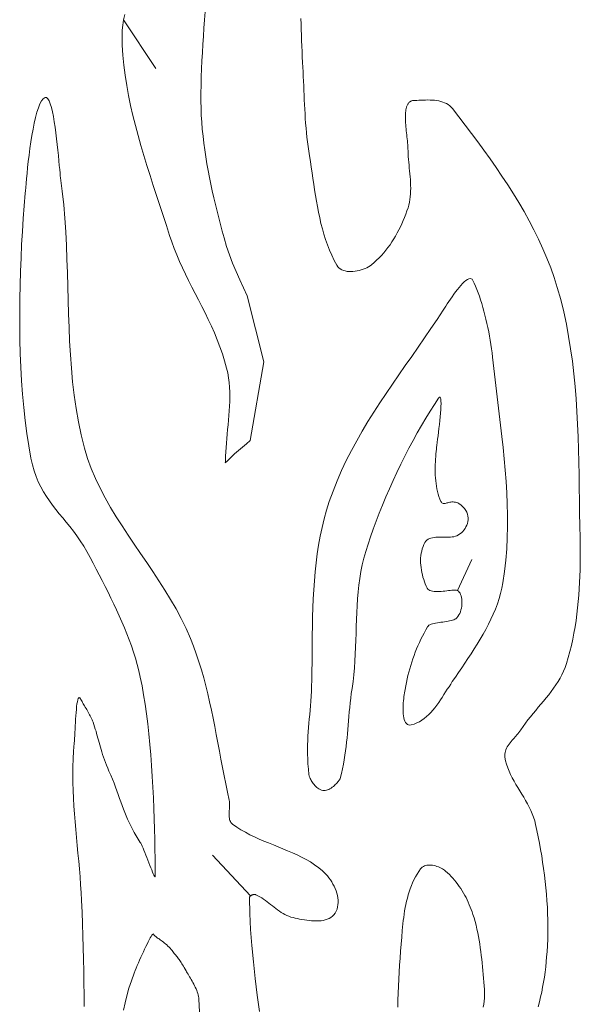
# Model space of a CAD drawing. Header units: inches. Extents: x -12 to 23, y -13.2 to 21.7.
# Tile 54 of 75: x 19.2 to 21.2, y 0.9 to 4.6. Entities that reach past the tile are written whole.
import ezdxf

# ---------------------------------------------------------------- set-up
doc = ezdxf.new("R2010")
doc.units = ezdxf.units.IN
doc.header["$MEASUREMENT"] = 0
doc.layers.get('0').update_dxf_attribs({"lineweight": 0})

msp = doc.modelspace()

# ---------------------------------------------------------------- linework, layer by layer
at = {"color": 7, "linetype": 'Continuous', "lineweight": 0}
for p, q in [((19.5602, 4.5833), (19.5557, 4.5634)), ((19.856, 4.563), (19.8582, 4.5932)), ((19.5524, 4.544), (19.5504, 4.5252)), ((19.5557, 4.5634), (19.5524, 4.544)), ((19.8516, 4.5025), (19.8537, 4.5328)), ((19.8537, 4.5328), (19.856, 4.563)), ((19.5504, 4.5252), (19.5498, 4.5067)), ((19.5498, 4.5067), (19.5507, 4.4696)), ((19.8495, 4.4723), (19.8516, 4.5025)), ((19.5507, 4.4696), (19.553, 4.4322)), ((19.8477, 4.442), (19.8495, 4.4723)), ((19.553, 4.4322), (19.5566, 4.3948)), ((19.846, 4.4118), (19.8477, 4.442)), ((19.5566, 4.3948), (19.5613, 4.3575)), ((19.8435, 4.3514), (19.8446, 4.3816)), ((19.8446, 4.3816), (19.846, 4.4118)), ((19.5613, 4.3575), (19.5671, 4.3203)), ((19.8427, 4.3213), (19.8435, 4.3514)), ((19.5671, 4.3203), (19.5738, 4.2831)), ((19.8423, 4.2913), (19.8427, 4.3213)), ((19.5738, 4.2831), (19.5815, 4.2459)), ((19.8423, 4.2613), (19.8423, 4.2913)), ((19.5815, 4.2459), (19.5901, 4.2087)), ((19.8428, 4.2354), (19.8423, 4.2613)), ((19.5901, 4.2087), (19.5993, 4.1716)), ((19.8438, 4.2095), (19.8428, 4.2354)), ((19.8454, 4.1836), (19.8438, 4.2095)), ((19.5993, 4.1716), (19.6093, 4.1345)), ((19.8475, 4.1578), (19.8454, 4.1836)), ((19.6093, 4.1345), (19.6198, 4.0974)), ((19.8501, 4.1321), (19.8475, 4.1578)), ((19.8531, 4.1064), (19.8501, 4.1321)), ((19.6198, 4.0974), (19.6308, 4.0603)), ((19.8565, 4.0808), (19.8531, 4.1064)), ((19.6308, 4.0603), (19.6422, 4.0233)), ((19.8604, 4.0553), (19.8565, 4.0808)), ((19.8646, 4.0298), (19.8604, 4.0553)), ((19.6422, 4.0233), (19.6539, 3.9862)), ((19.8691, 4.0044), (19.8646, 4.0298)), ((19.6539, 3.9862), (19.6658, 3.9491)), ((19.874, 3.9791), (19.8691, 4.0044)), ((19.6658, 3.9491), (19.6779, 3.912)), ((19.8792, 3.9538), (19.874, 3.9791)), ((19.8846, 3.9286), (19.8792, 3.9538)), ((19.6779, 3.912), (19.69, 3.875)), ((19.8903, 3.9035), (19.8846, 3.9286)), ((19.69, 3.875), (19.7021, 3.838)), ((19.8962, 3.8785), (19.8903, 3.9035)), ((19.9022, 3.8536), (19.8962, 3.8785)), ((19.7021, 3.838), (19.7141, 3.8009)), ((19.9085, 3.8288), (19.9022, 3.8536)), ((19.7141, 3.8009), (19.7257, 3.7641)), ((19.9148, 3.804), (19.9085, 3.8288)), ((19.9213, 3.7793), (19.9148, 3.804)), ((19.7257, 3.7641), (19.7339, 3.7395)), ((19.928, 3.7544), (19.9213, 3.7793)), ((19.7339, 3.7395), (19.7428, 3.7154)), ((19.9373, 3.7229), (19.928, 3.7544)), ((19.7428, 3.7154), (19.7525, 3.6914)), ((19.7525, 3.6914), (19.7628, 3.6675)), ((19.9481, 3.6914), (19.9373, 3.7229)), ((19.9599, 3.6604), (19.9481, 3.6914)), ((19.7628, 3.6675), (19.7737, 3.6437)), ((19.9727, 3.6298), (19.9599, 3.6604)), ((19.7737, 3.6437), (19.7851, 3.6199)), ((19.7851, 3.6199), (19.7968, 3.5962)), ((19.9862, 3.5996), (19.9727, 3.6298)), ((19.7968, 3.5962), (19.8088, 3.5724)), ((20.0002, 3.5697), (19.9862, 3.5996)), ((19.8088, 3.5724), (19.821, 3.5485)), ((19.821, 3.5485), (19.8333, 3.5246)), ((20.0144, 3.54), (20.0002, 3.5697)), ((19.8333, 3.5246), (19.8455, 3.5005)), ((20.0754, 3.2948), (20.0144, 3.54)), ((19.8455, 3.5005), (19.8577, 3.4763)), ((19.8577, 3.4763), (19.8696, 3.4518)), ((19.8696, 3.4518), (19.8812, 3.4271)), ((19.8812, 3.4271), (19.8923, 3.4021)), ((19.8923, 3.4021), (19.9029, 3.3769)), ((19.9029, 3.3769), (19.9129, 3.3512)), ((19.9129, 3.3512), (19.922, 3.3252)), ((19.922, 3.3252), (19.9304, 3.2987)), ((19.9304, 3.2987), (19.9377, 3.2717)), ((20.0255, 3.003), (20.0754, 3.2948)), ((19.9377, 3.2717), (19.9416, 3.2539)), ((19.9416, 3.2539), (19.9447, 3.2361)), ((19.9447, 3.2361), (19.947, 3.2183)), ((19.947, 3.2183), (19.9485, 3.2005)), ((19.9485, 3.2005), (19.9493, 3.1828)), ((19.9493, 3.1828), (19.9496, 3.1652)), ((19.9493, 3.1476), (19.9486, 3.1301)), ((19.9496, 3.1652), (19.9493, 3.1476)), ((19.9476, 3.1127), (19.9463, 3.0954)), ((19.9486, 3.1301), (19.9476, 3.1127)), ((19.9448, 3.0782), (19.9432, 3.0611)), ((19.9463, 3.0954), (19.9448, 3.0782)), ((19.9415, 3.0441), (19.9398, 3.0273)), ((19.9432, 3.0611), (19.9415, 3.0441)), ((19.9382, 3.0105), (19.9367, 2.9939)), ((19.9398, 3.0273), (19.9382, 3.0105)), ((20.0109, 2.9909), (20.0255, 3.003)), ((19.9344, 2.9611), (19.9337, 2.945)), ((19.9354, 2.9774), (19.9344, 2.9611)), ((19.9367, 2.9939), (19.9354, 2.9774)), ((19.9672, 2.9534), (19.9816, 2.9661)), ((19.9816, 2.9661), (19.9963, 2.9786)), ((19.9963, 2.9786), (20.0109, 2.9909)), ((19.9328, 2.92), (19.9393, 2.9269)), ((19.9331, 2.9239), (19.9328, 2.92)), ((19.9333, 2.9283), (19.9331, 2.9239)), ((19.9337, 2.945), (19.9333, 2.9283)), ((19.9393, 2.9269), (19.953, 2.9404)), ((19.953, 2.9404), (19.9672, 2.9534))]:
    msp.add_line(p, q, dxfattribs=at)
at = {"color": 30, "linetype": 'Continuous', "lineweight": 0, "true_color": 0xff7e00}
for p, q in [((19.5557, 4.5634), (19.6755, 4.3831)), ((20.7945, 2.4466), (20.8474, 2.5623)), ((20.026, 1.3142), (19.8853, 1.4651))]:
    msp.add_line(p, q, dxfattribs=at)
at = {"color": 7, "linetype": 'Continuous', "lineweight": 0}
for points in [[(20.2134, 4.5677), (20.214, 4.5474), (20.2146, 4.5271), (20.2152, 4.5068), (20.2159, 4.4865), (20.2167, 4.4662), (20.2175, 4.4459), (20.2185, 4.4256), (20.2196, 4.4053), (20.2205, 4.388), (20.2213, 4.3706), (20.2221, 4.3532), (20.2229, 4.3358), (20.2236, 4.3185), (20.2243, 4.3011), (20.225, 4.2837), (20.2258, 4.2663), (20.2266, 4.2489), (20.2275, 4.2315), (20.2285, 4.2141), (20.2296, 4.1968), (20.2308, 4.1795), (20.2322, 4.1621), (20.2338, 4.1448), (20.2355, 4.1276), (20.2375, 4.1103), (20.2397, 4.0931), (20.2422, 4.0759), (20.2449, 4.0588), (20.2483, 4.0381), (20.2515, 4.0173), (20.2547, 3.9964), (20.2578, 3.9754), (20.2608, 3.9544), (20.264, 3.9334), (20.2673, 3.9124), (20.2708, 3.8914), (20.2744, 3.8705), (20.2784, 3.8497), (20.2828, 3.8291), (20.2875, 3.8085), (20.2927, 3.7882), (20.2984, 3.7681), (20.3046, 3.7482), (20.3115, 3.7285), (20.3191, 3.7091), (20.3274, 3.6901), (20.3365, 3.6714), (20.3464, 3.653), (20.35, 3.6478), (20.3543, 3.6433), (20.3592, 3.6395), (20.3648, 3.6363), (20.3708, 3.6338), (20.3773, 3.6319), (20.3842, 3.6306), (20.3913, 3.6299), (20.3987, 3.6296), (20.4063, 3.6299), (20.4139, 3.6307), (20.4216, 3.632), (20.4292, 3.6336), (20.4367, 3.6357), (20.444, 3.6382), (20.4511, 3.641), (20.4578, 3.6441), (20.4641, 3.6475), (20.47, 3.6512), (20.4753, 3.6551), (20.4849, 3.6632), (20.4942, 3.6717), (20.5032, 3.6805), (20.5119, 3.6896), (20.5203, 3.6991), (20.5284, 3.7089), (20.5362, 3.719), (20.5437, 3.7293), (20.5508, 3.7398), (20.5577, 3.7506), (20.5643, 3.7616), (20.5706, 3.7728), (20.5767, 3.7841), (20.5824, 3.7956), (20.5878, 3.8072), (20.5929, 3.8189), (20.5978, 3.8307), (20.6023, 3.8426), (20.6066, 3.8545), (20.6105, 3.8665), (20.6135, 3.8766), (20.6158, 3.8868), (20.6176, 3.8971), (20.6189, 3.9074), (20.6198, 3.9179), (20.6203, 3.9284), (20.6205, 3.9389), (20.6203, 3.9495), (20.6199, 3.9602), (20.6192, 3.9709), (20.6184, 3.9816), (20.6174, 3.9923), (20.6164, 4.003), (20.6153, 4.0138), (20.6143, 4.0245), (20.6132, 4.0352), (20.6123, 4.0459), (20.6115, 4.0566), (20.6109, 4.0672), (20.6105, 4.0778), (20.6103, 4.0852), (20.6099, 4.0926), (20.6094, 4.1), (20.6088, 4.1074), (20.6081, 4.1148), (20.6074, 4.1222), (20.6066, 4.1296), (20.6058, 4.137), (20.605, 4.1444), (20.6042, 4.1518), (20.6035, 4.1592), (20.6028, 4.1666), (20.6022, 4.174), (20.6017, 4.1814), (20.6014, 4.1888), (20.6011, 4.1962), (20.6011, 4.2036), (20.6012, 4.2109), (20.6015, 4.2183), (20.6021, 4.2257), (20.6023, 4.228), (20.6027, 4.2304), (20.6032, 4.2329), (20.6038, 4.2354), (20.6045, 4.2379), (20.6053, 4.2405), (20.6062, 4.243), (20.6072, 4.2454), (20.6083, 4.2478), (20.6096, 4.2501), (20.6109, 4.2523), (20.6123, 4.2544), (20.6139, 4.2563), (20.6155, 4.2581), (20.6173, 4.2596), (20.6191, 4.261), (20.621, 4.2621), (20.6231, 4.2629), (20.6252, 4.2635), (20.6274, 4.2637), (20.6351, 4.2641), (20.643, 4.2646), (20.651, 4.265), (20.6592, 4.2654), (20.6674, 4.2657), (20.6757, 4.2659), (20.684, 4.266), (20.6923, 4.2658), (20.7006, 4.2654), (20.7087, 4.2648), (20.7167, 4.2638), (20.7245, 4.2625), (20.732, 4.2607), (20.7393, 4.2585), (20.7463, 4.2559), (20.753, 4.2527), (20.7593, 4.249), (20.7651, 4.2447), (20.7705, 4.2398), (20.7754, 4.2342), (20.7989, 4.2037), (20.8224, 4.173), (20.8458, 4.142), (20.8691, 4.1109), (20.8921, 4.0795), (20.9148, 4.0479), (20.9371, 4.016), (20.959, 3.9838), (20.9804, 3.9513), (21.0013, 3.9185), (21.0215, 3.8854), (21.041, 3.852), (21.0598, 3.8182), (21.0777, 3.784), (21.0947, 3.7494), (21.1108, 3.7145), (21.1259, 3.6792), (21.1398, 3.6434), (21.1526, 3.6072), (21.1642, 3.5706), (21.1768, 3.5257), (21.1879, 3.4805), (21.1977, 3.435), (21.2063, 3.3892), (21.2137, 3.3432), (21.2201, 3.297), (21.2255, 3.2506), (21.2301, 3.204), (21.2338, 3.1573), (21.2369, 3.1105), (21.2393, 3.0635), (21.2413, 3.0165), (21.2427, 2.9695), (21.2439, 2.9224), (21.2448, 2.8754), (21.2456, 2.8283), (21.2462, 2.7813), (21.2469, 2.7343), (21.2477, 2.6875), (21.2487, 2.6408), (21.2492, 2.6174), (21.2495, 2.5939), (21.2495, 2.5704), (21.2493, 2.5469), (21.2489, 2.5233), (21.2482, 2.4998), (21.2471, 2.4762), (21.2458, 2.4527), (21.2441, 2.4292), (21.2421, 2.4057), (21.2397, 2.3823), (21.2369, 2.3589), (21.2337, 2.3357), (21.23, 2.3125), (21.2259, 2.2894), (21.2214, 2.2664), (21.2163, 2.2436), (21.2107, 2.2208), (21.2047, 2.1983), (21.198, 2.1758), (21.1932, 2.1618), (21.1876, 2.1482), (21.1813, 2.1349), (21.1744, 2.1219), (21.1669, 2.1092), (21.1589, 2.0967), (21.1504, 2.0845), (21.1416, 2.0725), (21.1324, 2.0606), (21.123, 2.0488), (21.1133, 2.0371), (21.1036, 2.0255), (21.0938, 2.0139), (21.084, 2.0023), (21.0743, 1.9906), (21.0647, 1.9789), (21.0553, 1.9671), (21.0462, 1.9552), (21.0374, 1.943), (21.029, 1.9307), (21.0256, 1.9258), (21.0219, 1.921), (21.018, 1.9161), (21.014, 1.9113), (21.0098, 1.9065), (21.0013, 1.8969), (20.9971, 1.892), (20.993, 1.8871), (20.989, 1.8822), (20.9853, 1.8773), (20.9818, 1.8723), (20.9786, 1.8672), (20.9758, 1.8621), (20.9735, 1.8568), (20.9715, 1.8515), (20.9702, 1.8461), (20.9694, 1.8406), (20.9692, 1.835), (20.9698, 1.8293), (20.9724, 1.8159), (20.9759, 1.8028), (20.9802, 1.7899), (20.9852, 1.7772), (20.9909, 1.7648), (20.997, 1.7525), (21.0036, 1.7403), (21.0105, 1.7282), (21.0176, 1.7162), (21.0249, 1.7042), (21.0322, 1.6923), (21.0395, 1.6803), (21.0466, 1.6682), (21.0534, 1.6561), (21.0599, 1.6439), (21.066, 1.6315), (21.0715, 1.6189), (21.0764, 1.6062), (21.0806, 1.5932), (21.0839, 1.5799), (21.0888, 1.5566), (21.0935, 1.5333), (21.098, 1.5099), (21.1022, 1.4864), (21.1062, 1.4628), (21.1099, 1.4392), (21.1134, 1.4156), (21.1165, 1.3919), (21.1193, 1.3682), (21.1218, 1.3444), (21.124, 1.3206), (21.1258, 1.2968), (21.1273, 1.273), (21.1283, 1.2492), (21.129, 1.2254), (21.1293, 1.2016), (21.1292, 1.1778), (21.1286, 1.154), (21.1276, 1.1303), (21.1262, 1.1065), (21.1247, 1.0881), (21.123, 1.0695), (21.1211, 1.0509), (21.1188, 1.0323), (21.1162, 1.0137), (21.1132, 0.9951), (21.1099, 0.9766), (21.1063, 0.9581), (21.1022, 0.9397), (21.0977, 0.9215), (21.0927, 0.9034)], [(20.8895, 0.9018), (20.8911, 0.9129), (20.8925, 0.9239), (20.8936, 0.9349), (20.8942, 0.9457), (20.8943, 0.9565), (20.8937, 0.9671), (20.8925, 0.9811), (20.8914, 0.9952), (20.8902, 1.0093), (20.889, 1.0235), (20.8878, 1.0376), (20.8865, 1.0517), (20.8852, 1.0659), (20.8838, 1.08), (20.8822, 1.0941), (20.8805, 1.1081), (20.8787, 1.1222), (20.8766, 1.1362), (20.8744, 1.1501), (20.8719, 1.164), (20.8692, 1.1779), (20.8663, 1.1917), (20.8631, 1.2054), (20.8595, 1.219), (20.8557, 1.2326), (20.8514, 1.246), (20.8484, 1.255), (20.8451, 1.264), (20.8416, 1.2729), (20.8379, 1.2818), (20.834, 1.2907), (20.8299, 1.2994), (20.8256, 1.308), (20.821, 1.3166), (20.8162, 1.325), (20.8113, 1.3333), (20.8061, 1.3415), (20.8007, 1.3495), (20.7951, 1.3573), (20.7893, 1.365), (20.7832, 1.3725), (20.777, 1.3797), (20.7706, 1.3868), (20.7639, 1.3936), (20.7571, 1.4003), (20.75, 1.4066), (20.7463, 1.4096), (20.7422, 1.4125), (20.7378, 1.4152), (20.7331, 1.4177), (20.7282, 1.4201), (20.723, 1.4222), (20.7178, 1.4241), (20.7124, 1.4257), (20.707, 1.4269), (20.7016, 1.4279), (20.6962, 1.4286), (20.6909, 1.4288), (20.6858, 1.4287), (20.6808, 1.4282), (20.676, 1.4272), (20.6715, 1.4258), (20.6673, 1.4239), (20.6635, 1.4215), (20.66, 1.4186), (20.657, 1.4151), (20.6502, 1.4053), (20.6439, 1.3952), (20.6381, 1.3849), (20.6326, 1.3743), (20.6276, 1.3635), (20.623, 1.3525), (20.6187, 1.3412), (20.6148, 1.3298), (20.6113, 1.3183), (20.608, 1.3066), (20.6051, 1.2948), (20.6024, 1.2829), (20.6001, 1.2709), (20.5979, 1.2589), (20.596, 1.2469), (20.5944, 1.2348), (20.5929, 1.2227), (20.5916, 1.2107), (20.5904, 1.1987), (20.5894, 1.1868), (20.5873, 1.1611), (20.5852, 1.1353), (20.5831, 1.1094), (20.5811, 1.0834), (20.5792, 1.0574), (20.5774, 1.0314), (20.5759, 1.0054), (20.5746, 0.9794), (20.5737, 0.9534), (20.5731, 0.9273), (20.5729, 0.9014)]]:
    msp.add_lwpolyline(points, dxfattribs=at)
at = {"color": 7, "linetype": 'Continuous', "lineweight": 0, "flags": 128}
for points in [[(20.0593, 0.8856), (20.0514, 0.947), (20.0439, 1.0084), (20.037, 1.0694), (20.031, 1.13), (20.0264, 1.1899), (20.0234, 1.249), (20.0223, 1.307), (20.0224, 1.3084), (20.0227, 1.3096), (20.0233, 1.3109), (20.024, 1.312), (20.0249, 1.3132), (20.026, 1.3142), (20.0271, 1.3152), (20.0284, 1.3161), (20.0299, 1.3169), (20.0313, 1.3176), (20.0329, 1.3182), (20.0345, 1.3187), (20.0361, 1.3192), (20.0377, 1.3195), (20.0393, 1.3197), (20.0409, 1.3197), (20.0424, 1.3197), (20.0439, 1.3195), (20.0453, 1.3191), (20.0466, 1.3187), (20.0538, 1.3151), (20.0609, 1.3112), (20.0678, 1.307), (20.0746, 1.3025), (20.0813, 1.2978), (20.0879, 1.2929), (20.0945, 1.2879), (20.101, 1.2828), (20.1075, 1.2777), (20.114, 1.2726), (20.1205, 1.2676), (20.127, 1.2627), (20.1337, 1.258), (20.1404, 1.2535), (20.1472, 1.2493), (20.1542, 1.2454), (20.1614, 1.2419), (20.1687, 1.2388), (20.1762, 1.2362), (20.1839, 1.2341), (20.1918, 1.2323), (20.2, 1.2305), (20.2084, 1.2288), (20.2171, 1.2271), (20.226, 1.2256), (20.2349, 1.2242), (20.2439, 1.2231), (20.253, 1.2222), (20.2619, 1.2217), (20.2707, 1.2216), (20.2794, 1.2218), (20.2878, 1.2226), (20.296, 1.2238), (20.3038, 1.2256), (20.3112, 1.2281), (20.3182, 1.2311), (20.3246, 1.2349), (20.3305, 1.2395), (20.3357, 1.2448), (20.3403, 1.251), (20.3442, 1.2581), (20.3472, 1.2656), (20.3493, 1.2734), (20.3506, 1.2815), (20.3511, 1.2898), (20.3509, 1.2983), (20.3499, 1.307), (20.3484, 1.3157), (20.3462, 1.3244), (20.3434, 1.3331), (20.3401, 1.3417), (20.3363, 1.3502), (20.3321, 1.3585), (20.3275, 1.3666), (20.3225, 1.3744), (20.3172, 1.3819), (20.3117, 1.389), (20.3059, 1.3956), (20.2999, 1.4018), (20.2938, 1.4074), (20.2793, 1.4192), (20.2641, 1.4302), (20.2485, 1.4403), (20.2323, 1.4497), (20.2157, 1.4585), (20.1988, 1.4668), (20.1816, 1.4746), (20.1641, 1.4821), (20.1465, 1.4894), (20.1288, 1.4965), (20.1111, 1.5036), (20.0934, 1.5107), (20.0757, 1.5179), (20.0582, 1.5254), (20.041, 1.5333), (20.024, 1.5415), (20.0073, 1.5503), (19.991, 1.5597), (19.9752, 1.5698), (19.9599, 1.5807), (19.9566, 1.5836), (19.9539, 1.5868), (19.9518, 1.5903), (19.9501, 1.5941), (19.9488, 1.5981), (19.9479, 1.6023), (19.9473, 1.6067), (19.9471, 1.6113), (19.947, 1.6161), (19.9471, 1.6209), (19.9474, 1.6258), (19.9477, 1.6308), (19.948, 1.6358), (19.9484, 1.6408), (19.9487, 1.6458), (19.9488, 1.6508), (19.9488, 1.6556), (19.9486, 1.6604), (19.9481, 1.665), (19.9472, 1.6695), (19.9406, 1.6996), (19.9343, 1.7299), (19.9282, 1.7602), (19.9223, 1.7906), (19.9166, 1.8211), (19.9109, 1.8516), (19.9052, 1.8821), (19.8995, 1.9126), (19.8937, 1.943), (19.8876, 1.9734), (19.8814, 2.0037), (19.8748, 2.0339), (19.8678, 2.064), (19.8605, 2.094), (19.8526, 2.1238), (19.8441, 2.1534), (19.8351, 2.1828), (19.8253, 2.212), (19.8148, 2.2409), (19.8035, 2.2696), (19.7873, 2.3066), (19.7695, 2.3429), (19.7504, 2.3786), (19.7301, 2.4137), (19.7088, 2.4484), (19.6868, 2.4828), (19.6642, 2.5169), (19.6412, 2.5508), (19.6181, 2.5846), (19.595, 2.6185), (19.5721, 2.6524), (19.5497, 2.6864), (19.528, 2.7208), (19.507, 2.7554), (19.4871, 2.7905), (19.4685, 2.8261), (19.4513, 2.8623), (19.4358, 2.8992), (19.4221, 2.9369), (19.4105, 2.9754), (19.3984, 3.0239), (19.3881, 3.0728), (19.3795, 3.122), (19.3724, 3.1715), (19.3666, 3.2213), (19.3619, 3.2713), (19.3582, 3.3216), (19.3554, 3.372), (19.3531, 3.4226), (19.3513, 3.4732), (19.3499, 3.524), (19.3485, 3.5747), (19.3471, 3.6254), (19.3455, 3.6761), (19.3435, 3.7267), (19.3409, 3.7772), (19.3376, 3.8275), (19.3334, 3.8776), (19.3282, 3.9275), (19.3217, 3.9771), (19.3208, 3.9843), (19.3198, 3.9947), (19.3185, 4.0078), (19.3171, 4.0233), (19.3155, 4.0407), (19.3137, 4.0598), (19.3117, 4.08), (19.3095, 4.1011), (19.3071, 4.1226), (19.3044, 4.1441), (19.3016, 4.1652), (19.2985, 4.1856), (19.2951, 4.2049), (19.2916, 4.2226), (19.2877, 4.2384), (19.2836, 4.2519), (19.2793, 4.2627), (19.2747, 4.2705), (19.2698, 4.2747), (19.2647, 4.2751), (19.2578, 4.2709), (19.2514, 4.2629), (19.2453, 4.2515), (19.2395, 4.2372), (19.234, 4.2203), (19.2289, 4.2011), (19.2241, 4.1802), (19.2197, 4.1578), (19.2156, 4.1344), (19.2118, 4.1103), (19.2083, 4.086), (19.2051, 4.0618), (19.2022, 4.0382), (19.1997, 4.0154), (19.1974, 3.994), (19.1955, 3.9743), (19.1939, 3.9566), (19.1925, 3.9414), (19.1915, 3.9291), (19.1907, 3.9201), (19.1869, 3.8739), (19.1834, 3.8266), (19.1803, 3.7786), (19.1775, 3.7297), (19.1751, 3.6803), (19.1731, 3.6303), (19.1716, 3.5798), (19.1706, 3.5291), (19.1702, 3.4782), (19.1703, 3.4272), (19.1711, 3.3762), (19.1725, 3.3254), (19.1746, 3.2748), (19.1774, 3.2246), (19.181, 3.1749), (19.1854, 3.1257), (19.1907, 3.0773), (19.1968, 3.0297), (19.2038, 2.983), (19.2118, 2.9374), (19.2171, 2.9134), (19.2235, 2.891), (19.2309, 2.8699), (19.2392, 2.8501), (19.2485, 2.8313), (19.2585, 2.8134), (19.2692, 2.7962), (19.2805, 2.7797), (19.2923, 2.7635), (19.3046, 2.7477), (19.3172, 2.7319), (19.33, 2.7162), (19.343, 2.7002), (19.3561, 2.6839), (19.3692, 2.667), (19.3822, 2.6495), (19.3951, 2.6312), (19.4076, 2.6119), (19.4198, 2.5914), (19.4316, 2.5697), (19.4427, 2.5482), (19.4538, 2.5267), (19.4649, 2.5051), (19.4759, 2.4836), (19.4869, 2.462), (19.4978, 2.4403), (19.5085, 2.4187), (19.519, 2.3969), (19.5293, 2.375), (19.5394, 2.3531), (19.5491, 2.3311), (19.5585, 2.3089), (19.5676, 2.2866), (19.5762, 2.2642), (19.5844, 2.2416), (19.5921, 2.2188), (19.5994, 2.1959), (19.606, 2.1728), (19.6121, 2.1495), (19.6176, 2.1259), (19.6241, 2.094), (19.63, 2.0606), (19.6355, 2.0258), (19.6406, 1.9898), (19.6451, 1.9528), (19.6493, 1.9149), (19.653, 1.8763), (19.6563, 1.8371), (19.6593, 1.7976), (19.6619, 1.7579), (19.6642, 1.7182), (19.6661, 1.6785), (19.6678, 1.6392), (19.6691, 1.6003), (19.6703, 1.5621), (19.6711, 1.5247), (19.6718, 1.4882), (19.6722, 1.4529), (19.6724, 1.4188), (19.6725, 1.3863), (19.6722, 1.3848), (19.6713, 1.3853), (19.6698, 1.3875), (19.6679, 1.3914), (19.6655, 1.3966), (19.6628, 1.4031), (19.6598, 1.4106), (19.6565, 1.4189), (19.653, 1.4278), (19.6493, 1.4372), (19.6456, 1.4469), (19.6419, 1.4566), (19.6381, 1.4661), (19.6345, 1.4753), (19.631, 1.484), (19.6277, 1.492), (19.6246, 1.4991), (19.6219, 1.5051), (19.6195, 1.5098), (19.6176, 1.5131), (19.6093, 1.5251), (19.6017, 1.5372), (19.5946, 1.5493), (19.588, 1.5615), (19.5818, 1.5738), (19.5759, 1.5861), (19.5704, 1.5985), (19.5652, 1.6111), (19.5601, 1.6238), (19.5552, 1.6367), (19.5504, 1.6497), (19.5456, 1.6629), (19.5407, 1.6763), (19.5358, 1.69), (19.5308, 1.7038), (19.5255, 1.7179), (19.52, 1.7323), (19.5142, 1.747), (19.508, 1.762), (19.5013, 1.7772), (19.4965, 1.7884), (19.492, 1.7992), (19.488, 1.8096), (19.4842, 1.8197), (19.4808, 1.8295), (19.4777, 1.8389), (19.4748, 1.8482), (19.472, 1.8572), (19.4695, 1.866), (19.4671, 1.8746), (19.4647, 1.8831), (19.4625, 1.8915), (19.4602, 1.8999), (19.458, 1.9082), (19.4556, 1.9165), (19.4533, 1.9248), (19.4507, 1.9332), (19.4481, 1.9417), (19.4452, 1.9502), (19.4422, 1.959), (19.4405, 1.9634), (19.4386, 1.9679), (19.4365, 1.9725), (19.4343, 1.9771), (19.4319, 1.9818), (19.4295, 1.9865), (19.4269, 1.9912), (19.4243, 1.9959), (19.4216, 2.0006), (19.4189, 2.0053), (19.4162, 2.0099), (19.4136, 2.0144), (19.4109, 2.0188), (19.4084, 2.0231), (19.4059, 2.0272), (19.4036, 2.0313), (19.4013, 2.0351), (19.3993, 2.0388), (19.3974, 2.0423), (19.3957, 2.0456), (19.3932, 2.0494), (19.391, 2.0506), (19.389, 2.0496), (19.3871, 2.0464), (19.3855, 2.0413), (19.384, 2.0345), (19.3827, 2.0262), (19.3815, 2.0167), (19.3804, 2.0061), (19.3794, 1.9947), (19.3785, 1.9826), (19.3777, 1.9701), (19.377, 1.9574), (19.3763, 1.9448), (19.3756, 1.9323), (19.375, 1.9203), (19.3744, 1.9089), (19.3738, 1.8984), (19.3731, 1.889), (19.3724, 1.8808), (19.3701, 1.8516), (19.3685, 1.8224), (19.3676, 1.7933), (19.3674, 1.7641), (19.3677, 1.735), (19.3685, 1.7059), (19.3698, 1.6768), (19.3714, 1.6476), (19.3734, 1.6185), (19.3757, 1.5894), (19.3782, 1.5602), (19.3808, 1.5311), (19.3835, 1.502), (19.3863, 1.4728), (19.389, 1.4436), (19.3916, 1.4144), (19.394, 1.3852), (19.3963, 1.356), (19.3983, 1.3268), (19.3999, 1.2975), (19.4019, 1.2541), (19.4036, 1.2105), (19.4049, 1.1669), (19.4061, 1.1232), (19.407, 1.0794), (19.4078, 1.0356), (19.4084, 0.9918), (19.409, 0.9479), (19.4094, 0.904)], [(19.5557, 0.8908), (19.5611, 0.9174), (19.5676, 0.9445), (19.5754, 0.972), (19.5844, 1.0001), (19.5948, 1.0286), (19.5983, 1.0373), (19.602, 1.0466), (19.6061, 1.0563), (19.6104, 1.0664), (19.6148, 1.0767), (19.6194, 1.0871), (19.6241, 1.0975), (19.6288, 1.1077), (19.6334, 1.1176), (19.638, 1.1271), (19.6424, 1.136), (19.6466, 1.1443), (19.6506, 1.1518), (19.6543, 1.1584), (19.6576, 1.164), (19.6606, 1.1684), (19.663, 1.1715), (19.665, 1.1732), (19.6664, 1.1733), (19.6672, 1.1718), (19.6678, 1.1704), (19.6688, 1.1689), (19.6703, 1.1672), (19.6722, 1.1655), (19.6746, 1.1636), (19.6773, 1.1616), (19.6803, 1.1595), (19.6836, 1.1571), (19.6871, 1.1547), (19.6908, 1.1521), (19.6948, 1.1493), (19.6988, 1.1463), (19.703, 1.1432), (19.7072, 1.1398), (19.7115, 1.1363), (19.7158, 1.1326), (19.72, 1.1286), (19.7241, 1.1245), (19.7281, 1.1201), (19.7319, 1.1155), (19.7351, 1.1116), (19.738, 1.1079), (19.7409, 1.1044), (19.7436, 1.101), (19.7463, 1.0978), (19.7489, 1.0946), (19.7514, 1.0914), (19.7539, 1.0882), (19.7564, 1.0849), (19.7589, 1.0816), (19.7613, 1.0782), (19.7639, 1.0747), (19.7664, 1.071), (19.7691, 1.067), (19.7718, 1.0628), (19.7746, 1.0584), (19.7775, 1.0536), (19.7806, 1.0485), (19.7838, 1.043), (19.7872, 1.0371), (19.7894, 1.0332), (19.7918, 1.029), (19.7945, 1.0245), (19.7973, 1.0197), (19.8003, 1.0147), (19.8033, 1.0095), (19.8065, 1.0041), (19.8096, 0.9986), (19.8127, 0.9929), (19.8158, 0.9872), (19.8188, 0.9814), (19.8216, 0.9755), (19.8243, 0.9697), (19.8268, 0.964), (19.829, 0.9583), (19.8309, 0.9527), (19.8326, 0.9472), (19.8339, 0.9419), (19.8348, 0.9368), (19.8352, 0.9319), (19.8411, 0.8127)]]:
    msp.add_lwpolyline(points, dxfattribs=at)
msp.add_lwpolyline([(20.3588, 1.7503), (20.3633, 1.7681), (20.3673, 1.7855), (20.3708, 1.8026), (20.3739, 1.8193), (20.3765, 1.8358), (20.3789, 1.8521), (20.3809, 1.8682), (20.3827, 1.8842), (20.3843, 1.9002), (20.3857, 1.9161), (20.3871, 1.932), (20.3884, 1.948), (20.3897, 1.9641), (20.391, 1.9804), (20.3925, 1.9968), (20.3941, 2.0136), (20.3959, 2.0306), (20.3979, 2.048), (20.4002, 2.0657), (20.4029, 2.0839), (20.4065, 2.1092), (20.4093, 2.1345), (20.4116, 2.16), (20.4135, 2.1855), (20.4149, 2.2111), (20.4161, 2.2368), (20.417, 2.2624), (20.4179, 2.2881), (20.4187, 2.3138), (20.4196, 2.3395), (20.4207, 2.3651), (20.422, 2.3907), (20.4237, 2.4162), (20.4259, 2.4416), (20.4286, 2.4669), (20.432, 2.492), (20.436, 2.517), (20.441, 2.5419), (20.4468, 2.5666), (20.4536, 2.5911), (20.4621, 2.6183), (20.4715, 2.6463), (20.4815, 2.6749), (20.4923, 2.7041), (20.5038, 2.7337), (20.5159, 2.7637), (20.5285, 2.7939), (20.5417, 2.8243), (20.5554, 2.8546), (20.5694, 2.8849), (20.5839, 2.9151), (20.5988, 2.9449), (20.6139, 2.9743), (20.6292, 3.0032), (20.6448, 3.0315), (20.6605, 3.0591), (20.6764, 3.0858), (20.6923, 3.1117), (20.7082, 3.1364), (20.7241, 3.1601), (20.7271, 3.1634), (20.7294, 3.1637), (20.7311, 3.1613), (20.7322, 3.1564), (20.7328, 3.1494), (20.7329, 3.1405), (20.7326, 3.1299), (20.7319, 3.118), (20.731, 3.1051), (20.7298, 3.0914), (20.7283, 3.0771), (20.7268, 3.0627), (20.7251, 3.0482), (20.7234, 3.0341), (20.7218, 3.0206), (20.7202, 3.0079), (20.7187, 2.9964), (20.7174, 2.9863), (20.7164, 2.9779), (20.7157, 2.9715), (20.7147, 2.9626), (20.7139, 2.9534), (20.7131, 2.944), (20.7124, 2.9344), (20.7119, 2.9247), (20.7114, 2.9148), (20.7112, 2.9048), (20.7111, 2.8948), (20.7113, 2.8846), (20.7116, 2.8745), (20.7123, 2.8643), (20.7132, 2.8542), (20.7144, 2.8441), (20.7159, 2.8341), (20.7177, 2.8242), (20.7199, 2.8144), (20.7224, 2.8048), (20.7254, 2.7953), (20.7288, 2.7861), (20.7326, 2.7771), (20.7341, 2.7743), (20.7359, 2.7723), (20.738, 2.7709), (20.7403, 2.7701), (20.7428, 2.7698), (20.7455, 2.7698), (20.7485, 2.7702), (20.7516, 2.7708), (20.7549, 2.7716), (20.7583, 2.7724), (20.7619, 2.7733), (20.7657, 2.7741), (20.7695, 2.7748), (20.7735, 2.7753), (20.7776, 2.7754), (20.7818, 2.7752), (20.786, 2.7746), (20.7904, 2.7734), (20.7947, 2.7716), (20.7991, 2.7691), (20.8073, 2.7633), (20.8143, 2.7572), (20.82, 2.7508), (20.8247, 2.7441), (20.8283, 2.7373), (20.8309, 2.7303), (20.8325, 2.7233), (20.8333, 2.7163), (20.8332, 2.7093), (20.8323, 2.7024), (20.8307, 2.6956), (20.8284, 2.6891), (20.8254, 2.6828), (20.8219, 2.6768), (20.8179, 2.6711), (20.8134, 2.6659), (20.8084, 2.6612), (20.8032, 2.657), (20.7976, 2.6533), (20.7917, 2.6503), (20.7862, 2.6482), (20.7804, 2.6466), (20.7742, 2.6455), (20.7678, 2.6448), (20.7611, 2.6445), (20.7543, 2.6444), (20.7474, 2.6444), (20.7405, 2.6445), (20.7336, 2.6447), (20.7267, 2.6447), (20.72, 2.6447), (20.7134, 2.6444), (20.7071, 2.6438), (20.701, 2.6428), (20.6953, 2.6414), (20.6899, 2.6395), (20.685, 2.6369), (20.6806, 2.6337), (20.6767, 2.6297), (20.6734, 2.6249), (20.6695, 2.6174), (20.6662, 2.6096), (20.6634, 2.6016), (20.6612, 2.5933), (20.6595, 2.5849), (20.6582, 2.5763), (20.6574, 2.5675), (20.6571, 2.5587), (20.6572, 2.5498), (20.6578, 2.5409), (20.6587, 2.5319), (20.66, 2.523), (20.6616, 2.5141), (20.6637, 2.5053), (20.666, 2.4966), (20.6686, 2.4881), (20.6715, 2.4797), (20.6747, 2.4715), (20.6782, 2.4636), (20.6819, 2.4558), (20.6842, 2.4523), (20.6875, 2.4495), (20.6915, 2.4472), (20.6961, 2.4455), (20.7014, 2.4443), (20.7072, 2.4436), (20.7133, 2.4432), (20.7198, 2.4431), (20.7265, 2.4434), (20.7334, 2.4438), (20.7403, 2.4444), (20.7472, 2.4451), (20.754, 2.4458), (20.7606, 2.4466), (20.7669, 2.4473), (20.7727, 2.4479), (20.7782, 2.4483), (20.783, 2.4484), (20.7872, 2.4484), (20.7907, 2.4479), (20.7945, 2.4466), (20.7978, 2.4443), (20.8008, 2.4412), (20.8034, 2.4372), (20.8056, 2.4326), (20.8074, 2.4274), (20.8088, 2.4216), (20.8098, 2.4154), (20.8104, 2.409), (20.8105, 2.4022), (20.8102, 2.3954), (20.8095, 2.3884), (20.8083, 2.3816), (20.8067, 2.3748), (20.8047, 2.3683), (20.8022, 2.3621), (20.7992, 2.3563), (20.7958, 2.351), (20.7919, 2.3463), (20.7875, 2.3423), (20.7843, 2.3402), (20.7803, 2.3383), (20.7757, 2.3367), (20.7705, 2.3354), (20.7649, 2.3341), (20.7588, 2.333), (20.7524, 2.332), (20.7459, 2.3311), (20.7392, 2.3302), (20.7325, 2.3293), (20.7258, 2.3283), (20.7193, 2.3273), (20.713, 2.3262), (20.707, 2.3249), (20.7014, 2.3235), (20.6964, 2.3219), (20.6919, 2.32), (20.6881, 2.3179), (20.6851, 2.3154), (20.6829, 2.3127), (20.6763, 2.3011), (20.67, 2.2894), (20.664, 2.2777), (20.6582, 2.266), (20.6526, 2.2542), (20.6473, 2.2423), (20.6423, 2.2303), (20.6375, 2.2183), (20.6329, 2.2061), (20.6286, 2.1939), (20.6245, 2.1817), (20.6206, 2.1693), (20.617, 2.1569), (20.6135, 2.1443), (20.6103, 2.1317), (20.6073, 2.119), (20.6045, 2.1061), (20.6019, 2.0932), (20.5995, 2.0802), (20.5973, 2.067), (20.5964, 2.0607), (20.5954, 2.0538), (20.5946, 2.0463), (20.5938, 2.0385), (20.5931, 2.0304), (20.5926, 2.0221), (20.5923, 2.0138), (20.5922, 2.0055), (20.5924, 1.9973), (20.5929, 1.9894), (20.5938, 1.9819), (20.595, 1.9748), (20.5966, 1.9683), (20.5987, 1.9626), (20.6013, 1.9576), (20.6044, 1.9536), (20.608, 1.9505), (20.6123, 1.9486), (20.6171, 1.948), (20.6227, 1.9487), (20.6332, 1.9517), (20.6433, 1.9557), (20.6529, 1.9605), (20.6621, 1.9661), (20.6709, 1.9724), (20.6794, 1.9793), (20.6876, 1.9869), (20.6954, 1.995), (20.7029, 2.0035), (20.7102, 2.0124), (20.7173, 2.0217), (20.7242, 2.0312), (20.7309, 2.041), (20.7374, 2.0508), (20.7438, 2.0608), (20.7501, 2.0707), (20.7563, 2.0806), (20.7625, 2.0904), (20.7687, 2.0999), (20.7748, 2.1093), (20.7862, 2.1261), (20.7978, 2.1432), (20.8095, 2.1603), (20.8212, 2.1776), (20.8329, 2.1951), (20.8445, 2.2127), (20.8559, 2.2304), (20.8672, 2.2484), (20.8781, 2.2664), (20.8888, 2.2846), (20.899, 2.303), (20.9087, 2.3216), (20.918, 2.3403), (20.9266, 2.3592), (20.9346, 2.3782), (20.9418, 2.3974), (20.9483, 2.4168), (20.9539, 2.4363), (20.9586, 2.456), (20.9624, 2.4759), (20.9684, 2.5176), (20.973, 2.5594), (20.9764, 2.6011), (20.9785, 2.6428), (20.9795, 2.6845), (20.9795, 2.7263), (20.9785, 2.768), (20.9767, 2.8098), (20.9742, 2.8515), (20.971, 2.8933), (20.9672, 2.9351), (20.963, 2.9769), (20.9584, 3.0187), (20.9536, 3.0606), (20.9485, 3.1025), (20.9434, 3.1444), (20.9383, 3.1863), (20.9332, 3.2282), (20.9284, 3.2702), (20.9238, 3.3122), (20.9221, 3.3278), (20.9201, 3.3434), (20.9178, 3.3591), (20.9154, 3.3749), (20.9126, 3.3906), (20.9097, 3.4063), (20.9066, 3.4219), (20.9032, 3.4374), (20.8997, 3.4527), (20.896, 3.4677), (20.8921, 3.4825), (20.8881, 3.497), (20.8839, 3.5112), (20.8795, 3.5249), (20.8751, 3.5383), (20.8704, 3.5511), (20.8657, 3.5635), (20.8609, 3.5753), (20.8559, 3.5865), (20.8509, 3.597), (20.848, 3.6011), (20.8445, 3.6034), (20.8404, 3.6039), (20.8357, 3.6028), (20.8306, 3.6003), (20.8251, 3.5965), (20.8192, 3.5915), (20.8131, 3.5856), (20.8067, 3.5787), (20.8002, 3.5711), (20.7936, 3.563), (20.787, 3.5544), (20.7805, 3.5455), (20.774, 3.5365), (20.7677, 3.5274), (20.7617, 3.5185), (20.7559, 3.5099), (20.7505, 3.5017), (20.7455, 3.494), (20.741, 3.4871), (20.7183, 3.4526), (20.6951, 3.4182), (20.6716, 3.3839), (20.6479, 3.3496), (20.6241, 3.3154), (20.6002, 3.2812), (20.5764, 3.2469), (20.5528, 3.2126), (20.5295, 3.178), (20.5065, 3.1433), (20.4839, 3.1084), (20.462, 3.0732), (20.4407, 3.0377), (20.4201, 3.0019), (20.4005, 2.9656), (20.3817, 2.929), (20.3641, 2.8918), (20.3476, 2.8541), (20.3323, 2.8159), (20.3184, 2.7771), (20.3083, 2.7452), (20.2993, 2.7132), (20.2915, 2.6809), (20.2847, 2.6483), (20.2788, 2.6156), (20.2737, 2.5827), (20.2695, 2.5497), (20.266, 2.5165), (20.2631, 2.4832), (20.2608, 2.4498), (20.259, 2.4163), (20.2577, 2.3827), (20.2567, 2.3491), (20.256, 2.3154), (20.2555, 2.2818), (20.2551, 2.2481), (20.2548, 2.2144), (20.2545, 2.1808), (20.2542, 2.1473), (20.2537, 2.1138), (20.2531, 2.0934), (20.2523, 2.0739), (20.2513, 2.0552), (20.2501, 2.0372), (20.2488, 2.0199), (20.2473, 2.003), (20.2459, 1.9866), (20.2444, 1.9705), (20.243, 1.9545), (20.2416, 1.9387), (20.2404, 1.9229), (20.2394, 1.907), (20.2386, 1.8909), (20.238, 1.8745), (20.2378, 1.8577), (20.2379, 1.8404), (20.2384, 1.8226), (20.2394, 1.804), (20.2408, 1.7846), (20.2428, 1.7643), (20.243, 1.7631), (20.2435, 1.7613), (20.2442, 1.7591), (20.2452, 1.7565), (20.2464, 1.7535), (20.2479, 1.7502), (20.2496, 1.7466), (20.2515, 1.7429), (20.2537, 1.7391), (20.2561, 1.7352), (20.2588, 1.7312), (20.2618, 1.7274), (20.2649, 1.7236), (20.2684, 1.7201), (20.272, 1.7167), (20.2759, 1.7137), (20.2801, 1.711), (20.2845, 1.7087), (20.2892, 1.7069), (20.2941, 1.7056), (20.2986, 1.7051), (20.3032, 1.7053), (20.3078, 1.7061), (20.3123, 1.7075), (20.3168, 1.7094), (20.3211, 1.7117), (20.3254, 1.7143), (20.3295, 1.7172), (20.3335, 1.7204), (20.3373, 1.7237), (20.3408, 1.7271), (20.3441, 1.7306), (20.3472, 1.7339), (20.3499, 1.7372), (20.3523, 1.7402), (20.3544, 1.743), (20.3561, 1.7455), (20.3575, 1.7476), (20.3583, 1.7492), (20.3588, 1.7503), (20.3588, 1.7503), (20.3588, 1.7503), (20.3588, 1.7503)], close=True, dxfattribs=at)

doc.saveas('drawing.dxf')
